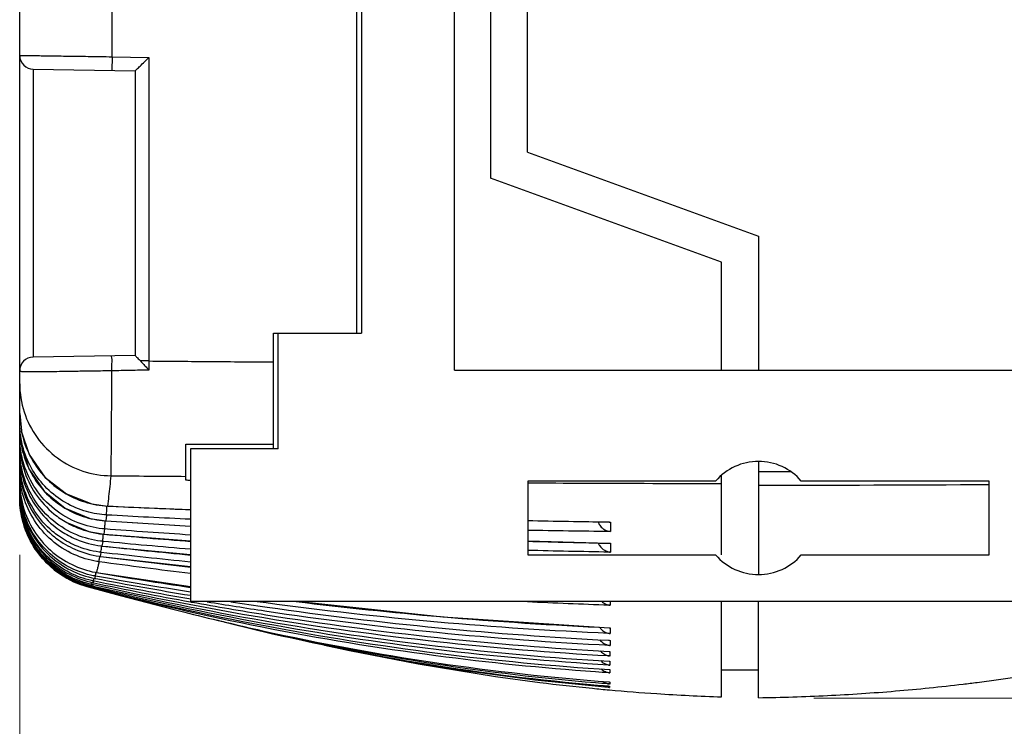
# Model space of a CAD drawing. Header units: millimetres. Extents: x 0 to 420, y 0 to 297.
# Tile 2 of 214: x 78 to 99, y 98 to 113. Entities that reach past the tile are written whole.
import ezdxf

# ---------------------------------------------------------------- set-up
doc = ezdxf.new("R2010")
doc.units = ezdxf.units.MM
doc.layers.get('Defpoints').update_dxf_attribs({"linetype": 'CONTINUOUS', "lineweight": 13})
doc.layers.add('Dimension', color=2, linetype='CONTINUOUS', lineweight=9)
doc.layers.add('Line', color=3, linetype='CONTINUOUS', lineweight=25)
doc.styles.get("Standard").update_dxf_attribs({"font": 'romans.shx'})
doc.dimstyles.new('yutana', dxfattribs={"dimtxt": 3.5, "dimasz": 3, "dimexe": 1, "dimexo": 0.6, "dimgap": 1.5, "dimtad": 1, "dimdec": 1, "dimzin": 0, "dimdsep": 46, "dimtxsty": 'Standard', "dimcen": 0, "dimadec": 0, "dimazin": 0, "dimtp": 0.01, "dimtm": 0.01, "dimtfac": 1, "dimtdec": 1, "dimtmove": 0, "dimatfit": 3, "dimfxl": 1, "dimtolj": 1, "dimtzin": 0, "dimlwd": 0, "dimlwe": 0, "dimarcsym": 0})

# ---------------------------------------------------------------- blocks, each defined once
blk = doc.blocks.new('*D5')
at = {"layer": 'Defpoints', "color": 0, "ltscale": 5}
for p in [(77.688, 102.801), (109.687, 102.801), (109.687, 78.527)]:
    blk.add_point(p, dxfattribs=at)
at = {"layer": 'Dimension', "color": 0, "lineweight": 0, "ltscale": 5}
for p, q in [((77.688, 101.601), (77.688, 76.527)), ((109.687, 101.601), (109.687, 76.527)), ((83.688, 78.527), (103.687, 78.527))]:
    blk.add_line(p, q, dxfattribs=at)
at = {"layer": 'Dimension', "color": 0, "ltscale": 5}
for points in [[(83.688, 79.527), (83.688, 77.527), (77.688, 78.527)], [(103.687, 79.527), (103.687, 77.527), (109.687, 78.527)]]:
    blk.add_solid(points, dxfattribs=at)
at = {"layer": 'Dimension', "color": 0, "ltscale": 5, "insert": (93.687, 84.027), "char_height": 5, "attachment_point": 5}
blk.add_mtext('\\A1;32.0', dxfattribs=at)
blk = doc.blocks.new('*D4')
at = {"layer": 'Defpoints', "color": 0, "ltscale": 5}
for p in [(93.687, 198.492), (128.887, 198.492), (93.687, 98.496)]:
    blk.add_point(p, dxfattribs=at)
at = {"layer": 'Dimension', "color": 0, "lineweight": 0, "ltscale": 5}
for p, q in [((94.887, 198.492), (130.887, 198.492)), ((128.887, 104.496), (128.887, 192.492)), ((94.887, 98.496), (130.887, 98.496))]:
    blk.add_line(p, q, dxfattribs=at)
at = {"layer": 'Dimension', "color": 0, "ltscale": 5}
for points in [[(127.887, 192.492), (129.887, 192.492), (128.887, 198.492)], [(127.887, 104.496), (129.887, 104.496), (128.887, 98.496)]]:
    blk.add_solid(points, dxfattribs=at)
at = {"layer": 'Dimension', "color": 0, "ltscale": 5, "insert": (123.387, 148.494), "char_height": 5, "attachment_point": 5, "rotation": 90}
blk.add_mtext('\\A1;100.0', dxfattribs=at)

msp = doc.modelspace()

# ---------------------------------------------------------------- linework, layer by layer
at = {"layer": 'Line', "color": 7, "linetype": 'Continuous'}
for p, q in [((77.688, 102.91), (77.688, 194.008)), ((85.087, 133.6), (85.087, 106.4)), ((84.987, 106.4), (84.987, 130.97)), ((87.887, 128.424), (87.887, 109.76)), ((88.688, 110.32), (88.688, 128.275)), ((87.107, 105.6), (87.107, 127.44)), ((79.687, 112.387), (79.687, 113.613)), ((79.687, 112.387), (79.682, 112.087)), ((79.687, 112.387), (80.487, 112.373)), ((80.487, 112.373), (80.487, 105.799)), ((77.982, 112.117), (80.188, 112.079)), ((77.987, 105.883), (77.987, 112.117)), ((80.188, 112.079), (80.188, 105.921)), ((88.688, 110.32), (93.687, 108.5)), ((92.887, 107.94), (87.887, 109.76)), ((93.687, 108.5), (93.687, 105.6)), ((92.887, 105.6), (92.887, 107.94)), ((83.187, 106.4), (85.087, 106.4)), ((83.187, 103.9), (83.187, 106.4)), ((83.287, 103.9), (83.287, 106.4)), ((80.188, 105.921), (77.982, 105.883)), ((80.487, 105.799), (80.302, 105.799)), ((87.107, 105.6), (100.267, 105.6)), ((77.688, 104.663), (77.724, 104.285)), ((77.688, 104.46), (77.707, 104.46)), ((77.688, 104.155), (77.705, 104.155)), ((77.688, 103.882), (77.712, 103.882)), ((81.287, 104), (83.187, 104)), ((81.287, 103.216), (81.287, 104)), ((83.287, 103.9), (81.387, 103.9)), ((81.387, 103.9), (81.387, 100.6)), ((77.688, 103.641), (77.709, 103.641)), ((77.688, 103.431), (77.706, 103.431)), ((93.687, 103.616), (93.687, 101.184)), ((92.887, 101.6), (92.887, 103.316)), ((77.688, 103.107), (77.7, 103.107)), ((77.688, 102.992), (77.697, 102.992)), ((92.76, 103.2), (88.69, 103.2)), ((88.69, 103.2), (88.69, 101.6)), ((98.685, 103.2), (94.615, 103.2)), ((98.685, 101.6), (98.685, 103.2)), ((77.688, 102.91), (77.694, 102.91)), ((79.596, 102.658), (81.387, 102.581)), ((79.597, 102.658), (79.596, 102.658)), ((79.557, 102.337), (79.573, 102.464)), ((79.516, 102.048), (79.533, 102.162)), ((79.556, 102.337), (81.387, 102.226)), ((79.557, 102.337), (79.556, 102.337)), ((88.69, 102.348), (90.456, 102.311)), ((90.456, 102.311), (90.484, 102.312)), ((90.484, 102.208), (90.483, 102.106)), ((90.484, 102.312), (90.484, 102.208)), ((79.516, 102.048), (81.387, 101.902)), ((79.516, 102.048), (79.516, 102.048)), ((79.475, 101.792), (81.387, 101.609)), ((79.476, 101.792), (79.475, 101.792)), ((79.476, 101.792), (79.492, 101.892)), ((88.69, 101.902), (90.456, 101.852)), ((90.456, 101.852), (90.482, 101.853)), ((90.482, 101.853), (90.482, 101.66)), ((79.435, 101.569), (79.452, 101.655)), ((79.435, 101.569), (81.387, 101.347)), ((79.435, 101.569), (79.435, 101.569)), ((88.69, 101.6), (92.76, 101.6)), ((94.615, 101.6), (98.685, 101.6)), ((79.314, 101.093), (79.331, 101.14)), ((79.354, 101.219), (81.387, 100.915)), ((79.355, 101.219), (79.354, 101.219)), ((79.169, 100.907), (79.174, 100.906)), ((79.197, 100.908), (79.212, 100.916)), ((79.236, 100.937), (79.252, 100.958)), ((79.275, 100.999), (79.291, 101.033)), ((81.387, 100.6), (105.987, 100.6)), ((90.477, 100.6), (90.477, 100.585)), ((90.477, 100.585), (90.477, 100.51)), ((92.887, 98.527), (92.887, 100.6)), ((93.687, 98.508), (93.687, 100.6)), ((82.252, 100.112), (83.135, 99.902)), ((90.457, 100.023), (90.475, 100.023)), ((90.475, 100.023), (90.474, 99.898)), ((90.473, 99.75), (90.472, 99.639)), ((90.471, 99.508), (90.471, 99.411)), ((90.47, 99.296), (90.469, 99.213)), ((90.468, 99.116), (90.468, 99.046)), ((93.687, 99.108), (92.887, 99.108)), ((98.423, 98.839), (99.399, 98.972)), ((90.464, 98.76), (90.463, 98.731)), ((90.465, 98.848), (90.465, 98.805))]:
    msp.add_line(p, q, dxfattribs=at)
for points in [[(77.723, 104.285), (77.896, 103.773), (78.233, 103.287), (78.698, 102.92), (79.249, 102.705), (79.596, 102.658)], [(77.725, 103.955), (77.889, 103.462), (78.218, 102.979), (78.674, 102.61), (79.215, 102.39), (79.556, 102.337)], [(78.706, 102.3), (79.182, 102.106), (79.516, 102.048)], [(79.169, 100.907), (79.864, 100.722), (81.005, 100.424), (81.237, 100.365)], [(83.691, 100.6), (86.849, 100.26), (90.457, 100.023)], [(84.285, 99.645), (84.83, 99.53), (86.32, 99.242), (87.994, 98.97), (88.952, 98.839)]]:
    msp.add_lwpolyline(points, dxfattribs=at)
for centre, radius, start, end in [((77.988, 112.417), 0.3, 179.9997, 268.9845), ((77.987, 105.583), 0.3, 91, 180), ((93.687, 102.4), 1.225, 40.7728, 139.2272), ((79.687, 102.839), 2, 180, 254.9681), ((93.687, 102.4), 1.225, 220.7728, 319.2272)]:
    msp.add_arc(centre, radius, start, end, dxfattribs=at)
for points, knots in [([(77.688, 112.417), (77.71, 112.417), (77.799, 112.415), (77.995, 112.412), (78.305, 112.408), (78.71, 112.402), (79.182, 112.395), (79.515, 112.39), (79.687, 112.387)], [0, 0, 0, 0, 0.068086, 0.267917, 0.585868, 1.000277, 1.482875, 2.00022, 2.00022, 2.00022, 2.00022]), ([(80.188, 112.079), (80.198, 112.089), (80.234, 112.125), (80.302, 112.191), (80.391, 112.278), (80.455, 112.341), (80.487, 112.373)], [0, 0, 0, 0, 0.0462163, 0.1509961, 0.2825965, 0.4206096, 0.4206096, 0.4206096, 0.4206096]), ([(79.686, 105.586), (79.685, 105.64), (79.673, 105.743), (79.701, 105.825), (79.666, 105.911), (79.681, 105.913)], [0, 0, 0, 0, 0.1608582, 0.2816404, 0.3263591, 0.3263591, 0.3263591, 0.3263591]), ([(80.188, 105.921), (80.192, 105.916), (80.209, 105.897), (80.248, 105.857), (80.282, 105.821), (80.302, 105.799)], [0, 0, 0, 0, 0.0202008, 0.0779067, 0.1677388, 0.1677388, 0.1677388, 0.1677388]), ([(80.302, 105.799), (80.322, 105.778), (80.362, 105.735), (80.424, 105.67), (80.466, 105.625), (80.487, 105.603)], [0, 0, 0, 0, 0.0856801, 0.1766113, 0.2695617, 0.2695617, 0.2695617, 0.2695617]), ([(80.487, 105.799), (80.935, 105.795), (81.835, 105.788), (82.735, 105.781), (83.187, 105.778)], [0, 0, 0, 0, 1.341815, 2.700083, 2.700083, 2.700083, 2.700083]), ([(80.487, 105.799), (80.487, 105.766), (80.487, 105.701), (80.487, 105.636), (80.487, 105.603)], [0, 0, 0, 0, 0.0980688, 0.1960415, 0.1960415, 0.1960415, 0.1960415]), ([(79.686, 105.586), (79.554, 105.584), (79.309, 105.58), (78.969, 105.575), (78.683, 105.57), (78.447, 105.567), (78.256, 105.565), (78.103, 105.563), (77.984, 105.563), (77.891, 105.563), (77.822, 105.563), (77.771, 105.565), (77.736, 105.567), (77.713, 105.569), (77.698, 105.573), (77.69, 105.577), (77.688, 105.581), (77.688, 105.583)], [0, 0, 0, 0, 0.395975, 0.735442, 1.020019, 1.253957, 1.443126, 1.593674, 1.711527, 1.802186, 1.87033, 1.919723, 1.954001, 1.976538, 1.99036, 1.998412, 2.004004, 2.004004, 2.004004, 2.004004]), ([(79.669, 103.314), (79.669, 103.344), (79.67, 103.436), (79.671, 103.619), (79.673, 103.89), (79.676, 104.237), (79.679, 104.647), (79.682, 105.104), (79.685, 105.422), (79.686, 105.586)], [0, 0, 0, 0, 0.089353, 0.274928, 0.549352, 0.901615, 1.317612, 1.780636, 2.272096, 2.272096, 2.272096, 2.272096]), ([(80.487, 105.603), (80.354, 105.6), (80.087, 105.595), (79.819, 105.589), (79.686, 105.586)], [0, 0, 0, 0, 0.4007997, 0.8016051, 0.8016051, 0.8016051, 0.8016051]), ([(77.688, 105.308), (77.688, 105.101), (77.753, 104.685), (78.039, 104.123), (78.484, 103.675), (79.045, 103.385), (79.462, 103.316), (79.669, 103.314)], [0, 0, 0, 0, 0.620183, 1.240718, 1.861823, 2.483501, 3.105538, 3.105538, 3.105538, 3.105538]), ([(77.724, 104.285), (77.732, 104.243), (77.778, 104.035), (77.922, 103.677), (78.226, 103.263), (78.625, 102.939), (79.091, 102.726), (79.428, 102.666), (79.597, 102.658)], [0, 0, 0, 0, 0.128622, 0.637036, 1.145456, 1.653507, 2.160863, 2.667939, 2.667939, 2.667939, 2.667939]), ([(77.69, 103.951), (77.698, 103.785), (77.761, 103.423), (78.005, 102.909), (78.353, 102.529), (78.609, 102.355), (78.706, 102.3)], [0, 0, 0, 0, 0.497663, 1.090369, 1.683086, 2.017365, 2.017365, 2.017365, 2.017365]), ([(79.479, 102.167), (79.299, 102.185), (78.926, 102.276), (78.419, 102.569), (78.009, 103.012), (77.777, 103.496), (77.711, 103.821), (77.698, 103.952)], [0, 0, 0, 0, 0.541956, 1.136367, 1.731089, 2.326248, 2.720001, 2.720001, 2.720001, 2.720001]), ([(77.725, 103.955), (77.732, 103.917), (77.777, 103.716), (77.916, 103.365), (78.212, 102.955), (78.602, 102.63), (79.052, 102.416), (79.375, 102.351), (79.534, 102.339)], [0, 0, 0, 0, 0.115786, 0.617217, 1.118702, 1.619917, 2.120551, 2.599062, 2.599062, 2.599062, 2.599062]), ([(79.526, 102.467), (79.374, 102.479), (79.057, 102.541), (78.611, 102.748), (78.218, 103.071), (77.918, 103.481), (77.793, 103.797), (77.751, 103.96)], [0, 0, 0, 0, 0.456417, 0.958982, 1.461723, 1.964822, 2.468381, 2.468381, 2.468381, 2.468381]), ([(78.419, 102.335), (78.268, 102.459), (78, 102.754), (77.752, 103.279), (77.692, 103.658), (77.688, 103.84)], [0, 0, 0, 0, 0.586647, 1.173613, 1.719464, 1.719464, 1.719464, 1.719464]), ([(77.688, 103.785), (77.688, 103.591), (77.745, 103.199), (77.997, 102.663), (78.261, 102.368), (78.411, 102.243)], [0, 0, 0, 0, 0.584139, 1.168535, 1.753009, 1.753009, 1.753009, 1.753009]), ([(78.4, 102.11), (78.252, 102.234), (77.992, 102.527), (77.75, 103.047), (77.692, 103.42), (77.688, 103.599)], [0, 0, 0, 0, 0.578576, 1.15737, 1.695493, 1.695493, 1.695493, 1.695493]), ([(77.688, 103.556), (77.688, 103.364), (77.744, 102.978), (77.988, 102.448), (78.246, 102.155), (78.392, 102.03)], [0, 0, 0, 0, 0.57588, 1.151999, 1.728246, 1.728246, 1.728246, 1.728246]), ([(79.36, 101.459), (79.189, 101.487), (78.836, 101.594), (78.363, 101.896), (77.983, 102.332), (77.748, 102.845), (77.692, 103.213), (77.688, 103.39)], [0, 0, 0, 0, 0.519911, 1.090321, 1.660844, 2.231496, 2.761935, 2.761935, 2.761935, 2.761935]), ([(79.597, 102.658), (79.605, 102.727), (79.622, 102.869), (79.646, 103.088), (79.661, 103.237), (79.669, 103.314)], [0, 0, 0, 0, 0.2084975, 0.4284506, 0.6598593, 0.6598593, 0.6598593, 0.6598593]), ([(79.669, 103.314), (79.938, 103.312), (80.477, 103.308), (81.017, 103.303), (81.287, 103.301)], [0, 0, 0, 0, 0.806262, 1.618503, 1.618503, 1.618503, 1.618503]), ([(77.688, 103.193), (77.688, 103.007), (77.74, 102.632), (77.972, 102.114), (78.338, 101.681), (78.801, 101.371), (79.151, 101.256), (79.325, 101.224)], [0, 0, 0, 0, 0.559522, 1.11923, 1.679125, 2.238916, 2.769969, 2.769969, 2.769969, 2.769969]), ([(79.281, 101.15), (79.116, 101.184), (78.778, 101.3), (78.327, 101.606), (77.967, 102.037), (77.745, 102.538), (77.691, 102.895), (77.688, 103.067)], [0, 0, 0, 0, 0.504794, 1.059291, 1.613811, 2.168321, 2.683558, 2.683558, 2.683558, 2.683558]), ([(77.688, 103.059), (77.688, 102.875), (77.739, 102.506), (77.964, 101.995), (78.32, 101.564), (78.78, 101.247), (79.134, 101.127), (79.314, 101.093)], [0, 0, 0, 0, 0.551444, 1.103042, 1.654835, 2.20659, 2.758562, 2.758562, 2.758562, 2.758562]), ([(92.887, 103.14), (91.896, 103.141), (90.497, 103.145), (89.097, 103.151), (88.69, 103.153)], [0, 0, 0, 0, 2.974801, 4.19797, 4.19797, 4.19797, 4.19797]), ([(77.688, 102.957), (77.688, 102.776), (77.737, 102.412), (77.956, 101.907), (78.303, 101.479), (78.751, 101.161), (79.098, 101.036), (79.275, 100.999)], [0, 0, 0, 0, 0.543434, 1.086986, 1.630731, 2.174486, 2.718317, 2.718317, 2.718317, 2.718317]), ([(79.242, 101.043), (79.08, 101.08), (78.749, 101.201), (78.31, 101.508), (77.959, 101.937), (77.743, 102.432), (77.691, 102.784), (77.688, 102.953)], [0, 0, 0, 0, 0.49713, 1.043732, 1.590324, 2.136854, 2.644592, 2.644592, 2.644592, 2.644592]), ([(77.688, 102.886), (77.688, 102.708), (77.736, 102.349), (77.948, 101.851), (78.286, 101.426), (78.723, 101.106), (79.062, 100.978), (79.236, 100.937)], [0, 0, 0, 0, 0.53546, 1.070999, 1.606718, 2.142482, 2.678218, 2.678218, 2.678218, 2.678218]), ([(79.203, 100.97), (79.045, 101.009), (78.721, 101.133), (78.292, 101.443), (77.951, 101.868), (77.742, 102.357), (77.691, 102.704), (77.688, 102.871)], [0, 0, 0, 0, 0.489518, 1.028242, 1.566931, 2.105516, 2.605796, 2.605796, 2.605796, 2.605796]), ([(77.688, 102.847), (77.688, 102.671), (77.734, 102.318), (77.941, 101.826), (78.269, 101.404), (78.695, 101.084), (79.026, 100.951), (79.197, 100.908)], [0, 0, 0, 0, 0.527527, 1.055093, 1.582817, 2.110606, 2.638303, 2.638303, 2.638303, 2.638303]), ([(79.165, 100.928), (79.01, 100.97), (78.693, 101.098), (78.275, 101.409), (77.944, 101.831), (77.74, 102.314), (77.691, 102.656), (77.688, 102.82)], [0, 0, 0, 0, 0.482011, 1.012869, 1.543675, 2.074343, 2.567201, 2.567201, 2.567201, 2.567201]), ([(79.127, 100.919), (78.975, 100.964), (78.666, 101.095), (78.259, 101.407), (77.936, 101.826), (77.738, 102.303), (77.691, 102.64), (77.688, 102.801)], [0, 0, 0, 0, 0.474608, 0.997622, 1.520575, 2.043365, 2.528846, 2.528846, 2.528846, 2.528846]), ([(79.573, 102.464), (79.566, 102.478), (79.575, 102.533), (79.572, 102.596), (79.574, 102.645), (79.574, 102.659)], [0, 0, 0, 0, 0.046348, 0.1548835, 0.194943, 0.194943, 0.194943, 0.194943]), ([(78.706, 102.3), (78.782, 102.257), (79.03, 102.138), (79.301, 102.07), (79.488, 102.051)], [0, 0, 0, 0, 0.2595228, 0.8237436, 0.8237436, 0.8237436, 0.8237436]), ([(79.533, 102.162), (79.526, 102.175), (79.537, 102.23), (79.535, 102.287), (79.536, 102.331), (79.536, 102.338)], [0, 0, 0, 0, 0.0457498, 0.1543247, 0.1761783, 0.1761783, 0.1761783, 0.1761783]), ([(90.212, 102.312), (90.221, 102.289), (90.251, 102.234), (90.296, 102.188), (90.326, 102.167)], [0, 0, 0, 0, 0.0759256, 0.1864585, 0.1864585, 0.1864585, 0.1864585]), ([(90.326, 102.167), (90.336, 102.159), (90.384, 102.129), (90.44, 102.11), (90.483, 102.106)], [0, 0, 0, 0, 0.0382295, 0.169764, 0.169764, 0.169764, 0.169764]), ([(78.488, 101.954), (78.609, 101.863), (78.902, 101.691), (79.231, 101.597), (79.414, 101.572)], [0, 0, 0, 0, 0.45469, 1.010087, 1.010087, 1.010087, 1.010087]), ([(79.412, 101.66), (79.234, 101.685), (78.921, 101.772), (78.641, 101.931), (78.527, 102.012)], [0, 0, 0, 0, 0.5401592, 0.9589789, 0.9589789, 0.9589789, 0.9589789]), ([(78.59, 102.11), (78.691, 102.044), (78.963, 101.898), (79.265, 101.818), (79.45, 101.795)], [0, 0, 0, 0, 0.3625214, 0.9218371, 0.9218371, 0.9218371, 0.9218371]), ([(79.492, 101.892), (79.485, 101.906), (79.498, 101.961), (79.497, 102.01), (79.498, 102.046)], [0, 0, 0, 0, 0.0451456, 0.1537584, 0.1537584, 0.1537584, 0.1537584]), ([(79.452, 101.655), (79.444, 101.668), (79.459, 101.72), (79.459, 101.764), (79.46, 101.796)], [0, 0, 0, 0, 0.0445357, 0.1413317, 0.1413317, 0.1413317, 0.1413317]), ([(90.216, 101.854), (90.225, 101.836), (90.259, 101.774), (90.325, 101.714), (90.385, 101.686), (90.4, 101.68)], [0, 0, 0, 0, 0.0619477, 0.2102356, 0.258512, 0.258512, 0.258512, 0.258512]), ([(79.374, 101.289), (79.38, 101.315), (79.393, 101.369), (79.405, 101.423), (79.411, 101.451)], [0, 0, 0, 0, 0.079613, 0.1661497, 0.1661497, 0.1661497, 0.1661497]), ([(79.291, 101.033), (79.28, 101.042), (79.294, 101.071), (79.299, 101.09), (79.301, 101.097)], [0, 0, 0, 0, 0.04204456, 0.06585984, 0.06585984, 0.06585984, 0.06585984]), ([(79.331, 101.14), (79.321, 101.15), (79.336, 101.184), (79.341, 101.209), (79.343, 101.223)], [0, 0, 0, 0, 0.04267413, 0.08462552, 0.08462552, 0.08462552, 0.08462552]), ([(79.252, 100.958), (79.24, 100.966), (79.252, 100.989), (79.257, 101.003), (79.258, 101.005)], [0, 0, 0, 0, 0.04141136, 0.04743289, 0.04743289, 0.04743289, 0.04743289]), ([(90.159, 99.067), (89.002, 99.149), (86.584, 99.393), (82.939, 99.992), (80.47, 100.563), (79.249, 100.886)], [0, 0, 0, 0, 3.476926, 7.285901, 11.074896, 11.074896, 11.074896, 11.074896]), ([(79.252, 100.894), (80.488, 100.582), (82.971, 100.033), (86.717, 99.438), (89.222, 99.197), (90.468, 99.116)], [0, 0, 0, 0, 3.825445, 7.623542, 11.37066, 11.37066, 11.37066, 11.37066]), ([(90.445, 99.214), (89.196, 99.29), (86.69, 99.516), (82.954, 100.081), (80.482, 100.607), (79.255, 100.906)], [0, 0, 0, 0, 3.75381, 7.542414, 11.330508, 11.330508, 11.330508, 11.330508]), ([(79.281, 100.927), (80.513, 100.642), (82.99, 100.138), (86.719, 99.594), (89.213, 99.372), (90.453, 99.297)], [0, 0, 0, 0, 3.795246, 7.576759, 11.302031, 11.302031, 11.302031, 11.302031]), ([(90.445, 99.412), (89.198, 99.48), (86.699, 99.686), (82.974, 100.2), (80.509, 100.679), (79.287, 100.95)], [0, 0, 0, 0, 3.747559, 7.519149, 11.275314, 11.275314, 11.275314, 11.275314]), ([(81.425, 100.577), (81.954, 100.481), (83.721, 100.18), (86.728, 99.779), (89.215, 99.577), (90.453, 99.509)], [0, 0, 0, 0, 1.614382, 5.375891, 9.096611, 9.096611, 9.096611, 9.096611]), ([(90.472, 99.639), (89.22, 99.701), (86.722, 99.885), (83.817, 100.248), (82.166, 100.51), (81.75, 100.579)], [0, 0, 0, 0, 3.760518, 7.512638, 8.776978, 8.776978, 8.776978, 8.776978]), ([(82.262, 100.586), (82.522, 100.546), (84.017, 100.324), (86.739, 99.996), (89.21, 99.814), (90.437, 99.752)], [0, 0, 0, 0, 0.7907, 4.533127, 8.220659, 8.220659, 8.220659, 8.220659]), ([(90.449, 99.9), (89.209, 99.954), (86.728, 100.118), (84.17, 100.403), (82.85, 100.583), (82.763, 100.595)], [0, 0, 0, 0, 3.723257, 7.456457, 7.719412, 7.719412, 7.719412, 7.719412]), ([(90.287, 100.599), (90.288, 100.598), (90.316, 100.572), (90.36, 100.542), (90.407, 100.525), (90.419, 100.521)], [0, 0, 0, 0, 0.0058814, 0.114585, 0.154675, 0.154675, 0.154675, 0.154675]), ([(81.236, 100.365), (81.804, 100.221), (83.618, 99.79), (86.683, 99.224), (89.2, 98.944), (90.446, 98.849)], [0, 0, 0, 0, 1.755157, 5.594278, 9.343223, 9.343223, 9.343223, 9.343223]), ([(90.154, 98.83), (88.994, 98.925), (86.561, 99.211), (83.935, 99.713), (82.469, 100.059), (82.252, 100.112)], [0, 0, 0, 0, 3.491321, 7.342288, 8.01147, 8.01147, 8.01147, 8.01147]), ([(90.245, 100.034), (90.258, 100.015), (90.296, 99.971), (90.36, 99.929), (90.41, 99.911), (90.426, 99.907)], [0, 0, 0, 0, 0.0663282, 0.1740524, 0.2249174, 0.2249174, 0.2249174, 0.2249174]), ([(83.135, 99.902), (84.318, 99.628), (86.739, 99.155), (89.189, 98.863), (90.434, 98.762)], [0, 0, 0, 0, 3.644663, 7.392821, 7.392821, 7.392821, 7.392821]), ([(90.152, 98.758), (88.989, 98.86), (87.024, 99.107), (85.079, 99.474), (84.285, 99.645)], [0, 0, 0, 0, 3.501615, 5.935673, 5.935673, 5.935673, 5.935673]), ([(90.253, 99.762), (90.263, 99.749), (90.299, 99.709), (90.364, 99.666), (90.421, 99.648), (90.445, 99.643)], [0, 0, 0, 0, 0.0516468, 0.1588806, 0.2304572, 0.2304572, 0.2304572, 0.2304572]), ([(90.262, 99.521), (90.269, 99.512), (90.302, 99.478), (90.364, 99.436), (90.422, 99.418), (90.447, 99.414)], [0, 0, 0, 0, 0.0356709, 0.1424136, 0.2176561, 0.2176561, 0.2176561, 0.2176561]), ([(90.271, 99.312), (90.276, 99.307), (90.305, 99.277), (90.363, 99.238), (90.423, 99.22), (90.449, 99.216)], [0, 0, 0, 0, 0.0196642, 0.1259151, 0.2048132, 0.2048132, 0.2048132, 0.2048132]), ([(90.281, 99.134), (90.282, 99.133), (90.308, 99.107), (90.362, 99.071), (90.423, 99.053), (90.451, 99.048)], [0, 0, 0, 0, 0.0037435, 0.1095013, 0.1920452, 0.1920452, 0.1920452, 0.1920452]), ([(88.952, 98.839), (89.331, 98.792), (89.833, 98.735), (90.336, 98.688), (90.458, 98.677)], [0, 0, 0, 0, 1.148028, 1.515616, 1.515616, 1.515616, 1.515616]), ([(90.318, 98.86), (90.325, 98.855), (90.366, 98.828), (90.413, 98.812), (90.452, 98.807)], [0, 0, 0, 0, 0.0267915, 0.1453567, 0.1453567, 0.1453567, 0.1453567]), ([(90.334, 98.774), (90.335, 98.773), (90.365, 98.755), (90.398, 98.743), (90.43, 98.736)], [0, 0, 0, 0, 0.0066204, 0.103816, 0.103816, 0.103816, 0.103816]), ([(93.687, 98.508), (94.185, 98.515), (95.175, 98.547), (96.652, 98.645), (97.733, 98.755), (98.321, 98.827), (98.423, 98.839)], [0, 0, 0, 0, 1.491784, 2.970712, 4.441568, 4.74955, 4.74955, 4.74955, 4.74955]), ([(90.458, 98.677), (90.8, 98.646), (91.609, 98.583), (92.419, 98.543), (92.887, 98.527)], [0, 0, 0, 0, 1.027807, 2.433864, 2.433864, 2.433864, 2.433864])]:
    msp.add_open_spline(points, degree=3, knots=knots, dxfattribs=at)
for points in [[(77.688, 104.339), (77.688, 104.32), (77.688, 104.301), (77.688, 104.282)], [(77.688, 104.424), (77.688, 104.436), (77.688, 104.448), (77.688, 104.46)], [(77.695, 104.282), (77.691, 104.329), (77.689, 104.376), (77.688, 104.424)], [(77.688, 104.282), (77.691, 104.172), (77.704, 104.062), (77.725, 103.955)], [(77.751, 103.96), (77.724, 104.065), (77.705, 104.173), (77.695, 104.282)], [(77.688, 104.112), (77.688, 104.126), (77.688, 104.141), (77.688, 104.155)], [(77.698, 103.952), (77.692, 104.005), (77.689, 104.059), (77.688, 104.112)], [(77.688, 104.046), (77.688, 104.014), (77.688, 103.982), (77.69, 103.951)], [(77.688, 103.84), (77.688, 103.854), (77.688, 103.868), (77.688, 103.882)], [(77.688, 103.599), (77.688, 103.613), (77.688, 103.627), (77.688, 103.641)], [(77.688, 103.39), (77.688, 103.404), (77.688, 103.417), (77.688, 103.431)], [(81.387, 103.214), (81.354, 103.215), (81.321, 103.215), (81.287, 103.216)], [(93.687, 103.409), (93.918, 103.409), (94.148, 103.409), (94.378, 103.409)], [(77.688, 103.067), (77.688, 103.08), (77.688, 103.094), (77.688, 103.107)], [(77.688, 102.953), (77.688, 102.966), (77.688, 102.979), (77.688, 102.992)], [(93.687, 103.11), (95.354, 103.111), (97.02, 103.116), (98.686, 103.125)], [(77.688, 102.871), (77.688, 102.884), (77.688, 102.897), (77.688, 102.91)], [(77.688, 102.82), (77.688, 102.833), (77.688, 102.846), (77.688, 102.858)], [(77.688, 102.801), (77.688, 102.814), (77.688, 102.826), (77.688, 102.839)], [(79.597, 102.658), (80.194, 102.63), (80.79, 102.603), (81.387, 102.578)], [(79.573, 102.464), (79.557, 102.465), (79.542, 102.466), (79.526, 102.467)], [(81.387, 102.371), (80.782, 102.399), (80.178, 102.43), (79.573, 102.464)], [(78.411, 102.243), (78.468, 102.196), (78.528, 102.151), (78.59, 102.11)], [(78.922, 102.034), (78.741, 102.109), (78.57, 102.211), (78.419, 102.335)], [(79.516, 102.163), (79.504, 102.164), (79.491, 102.165), (79.479, 102.167)], [(79.533, 102.162), (79.527, 102.162), (79.522, 102.163), (79.516, 102.163)], [(81.387, 102.031), (80.769, 102.071), (80.15, 102.115), (79.533, 102.162)], [(79.534, 102.339), (79.542, 102.338), (79.549, 102.338), (79.557, 102.337)], [(79.557, 102.337), (80.167, 102.296), (80.777, 102.257), (81.387, 102.22)], [(88.69, 102.345), (89.278, 102.333), (89.867, 102.322), (90.456, 102.313)], [(90.456, 102.313), (90.465, 102.313), (90.474, 102.312), (90.484, 102.312)], [(78.392, 102.03), (78.423, 102.004), (78.455, 101.979), (78.488, 101.954)], [(78.527, 102.012), (78.483, 102.043), (78.441, 102.076), (78.4, 102.11)], [(79.439, 101.898), (79.262, 101.92), (79.087, 101.966), (78.922, 102.034)], [(79.488, 102.051), (79.497, 102.05), (79.507, 102.049), (79.516, 102.048)], [(79.516, 102.048), (80.139, 101.994), (80.763, 101.942), (81.387, 101.894)], [(90.452, 102.106), (89.864, 102.113), (89.277, 102.121), (88.69, 102.132)], [(90.483, 102.106), (90.473, 102.106), (90.462, 102.106), (90.452, 102.106)], [(79.467, 101.895), (79.457, 101.896), (79.448, 101.897), (79.439, 101.898)], [(79.45, 101.795), (79.459, 101.794), (79.467, 101.793), (79.476, 101.792)], [(79.492, 101.892), (79.484, 101.893), (79.475, 101.894), (79.467, 101.895)], [(79.476, 101.792), (80.112, 101.723), (80.749, 101.659), (81.386, 101.598)], [(81.387, 101.722), (80.755, 101.775), (80.123, 101.831), (79.492, 101.892)], [(88.69, 101.897), (89.278, 101.88), (89.867, 101.866), (90.456, 101.853)], [(90.456, 101.853), (90.465, 101.853), (90.474, 101.853), (90.482, 101.853)], [(79.43, 101.658), (79.424, 101.659), (79.418, 101.66), (79.412, 101.66)], [(79.412, 101.495), (79.418, 101.52), (79.421, 101.547), (79.422, 101.573)], [(79.414, 101.572), (79.421, 101.571), (79.428, 101.57), (79.435, 101.569)], [(79.452, 101.655), (79.444, 101.656), (79.437, 101.657), (79.43, 101.658)], [(79.435, 101.569), (80.085, 101.485), (80.735, 101.407), (81.386, 101.334)], [(81.386, 101.444), (80.741, 101.509), (80.096, 101.58), (79.452, 101.655)], [(90.451, 101.661), (89.865, 101.67), (89.278, 101.683), (88.692, 101.698)], [(90.4, 101.68), (90.426, 101.67), (90.454, 101.663), (90.482, 101.66)], [(90.482, 101.66), (90.471, 101.66), (90.461, 101.66), (90.451, 101.661)], [(79.354, 101.219), (79.361, 101.242), (79.367, 101.266), (79.374, 101.289)], [(79.379, 101.456), (79.372, 101.457), (79.366, 101.458), (79.36, 101.459)], [(79.411, 101.451), (79.4, 101.453), (79.389, 101.454), (79.379, 101.456)], [(79.411, 101.451), (79.403, 101.463), (79.409, 101.481), (79.412, 101.495)], [(81.386, 101.197), (80.727, 101.276), (80.069, 101.36), (79.411, 101.451)], [(79.31, 101.144), (79.3, 101.146), (79.291, 101.147), (79.281, 101.15)], [(79.331, 101.14), (79.324, 101.141), (79.317, 101.142), (79.31, 101.144)], [(79.314, 101.093), (79.321, 101.092), (79.327, 101.09), (79.333, 101.089)], [(79.325, 101.224), (79.335, 101.222), (79.345, 101.221), (79.354, 101.219)], [(81.384, 100.796), (80.698, 100.902), (80.014, 101.017), (79.331, 101.14)], [(79.333, 101.089), (80.015, 100.96), (80.699, 100.838), (81.384, 100.725)], [(79.354, 101.219), (80.03, 101.104), (80.707, 100.997), (81.385, 100.897)], [(79.174, 100.906), (79.158, 100.91), (79.142, 100.915), (79.127, 100.919)], [(79.212, 100.916), (79.196, 100.92), (79.181, 100.924), (79.165, 100.928)], [(79.174, 100.906), (79.169, 100.907), (79.167, 100.914), (79.168, 100.918)], [(79.195, 100.9), (79.188, 100.902), (79.181, 100.904), (79.174, 100.906)], [(79.225, 100.892), (79.215, 100.895), (79.205, 100.898), (79.195, 100.9)], [(79.197, 100.908), (79.207, 100.906), (79.217, 100.903), (79.228, 100.9)], [(79.252, 100.958), (79.235, 100.962), (79.219, 100.966), (79.203, 100.97)], [(79.212, 100.916), (79.203, 100.92), (79.209, 100.937), (79.213, 100.946)], [(79.23, 100.912), (79.224, 100.913), (79.218, 100.915), (79.212, 100.916)], [(79.249, 100.886), (79.241, 100.888), (79.233, 100.89), (79.225, 100.892)], [(79.228, 100.9), (79.236, 100.898), (79.244, 100.896), (79.252, 100.894)], [(79.255, 100.906), (79.247, 100.908), (79.239, 100.91), (79.23, 100.912)], [(79.236, 100.937), (79.244, 100.935), (79.253, 100.933), (79.261, 100.931)], [(79.291, 101.033), (79.274, 101.036), (79.258, 101.04), (79.242, 101.043)], [(79.287, 100.95), (79.275, 100.953), (79.263, 100.956), (79.252, 100.958)], [(79.261, 100.931), (79.268, 100.93), (79.274, 100.928), (79.281, 100.927)], [(79.275, 100.999), (79.282, 100.997), (79.289, 100.996), (79.296, 100.994)], [(79.311, 101.029), (79.304, 101.03), (79.298, 101.032), (79.291, 101.033)], [(79.296, 100.994), (79.99, 100.848), (80.687, 100.711), (81.385, 100.584)], [(81.395, 100.64), (80.698, 100.76), (80.004, 100.889), (79.311, 101.029)], [(81.385, 100.584), (81.398, 100.582), (81.411, 100.579), (81.425, 100.577)], [(83.675, 100.59), (84.716, 100.463), (85.759, 100.355), (86.804, 100.264)], [(90.449, 100.511), (89.86, 100.53), (89.271, 100.555), (88.682, 100.584)], [(90.419, 100.521), (90.438, 100.516), (90.458, 100.512), (90.477, 100.51)], [(90.477, 100.51), (90.468, 100.51), (90.458, 100.511), (90.449, 100.511)], [(86.804, 100.264), (88.02, 100.159), (89.238, 100.079), (90.457, 100.024)], [(82.252, 100.112), (82.152, 100.137), (82.051, 100.161), (81.95, 100.187)], [(90.457, 100.024), (90.463, 100.023), (90.469, 100.023), (90.475, 100.023)], [(82.994, 99.935), (83.041, 99.924), (83.088, 99.913), (83.135, 99.902)], [(84.285, 99.645), (83.973, 99.712), (83.662, 99.782), (83.351, 99.855)], [(90.426, 99.907), (90.442, 99.903), (90.458, 99.9), (90.474, 99.898)], [(90.474, 99.898), (90.466, 99.899), (90.457, 99.899), (90.449, 99.9)], [(90.437, 99.752), (90.449, 99.751), (90.461, 99.75), (90.473, 99.75)], [(90.445, 99.643), (90.454, 99.641), (90.463, 99.64), (90.472, 99.639)], [(90.471, 99.411), (90.462, 99.411), (90.454, 99.412), (90.445, 99.412)], [(90.447, 99.414), (90.455, 99.412), (90.463, 99.411), (90.471, 99.411)], [(90.453, 99.509), (90.459, 99.508), (90.465, 99.508), (90.471, 99.508)], [(90.469, 99.213), (90.461, 99.214), (90.453, 99.214), (90.445, 99.214)], [(90.449, 99.216), (90.456, 99.215), (90.462, 99.214), (90.469, 99.213)], [(90.453, 99.297), (90.459, 99.297), (90.464, 99.297), (90.47, 99.296)], [(90.446, 99.048), (90.35, 99.054), (90.254, 99.061), (90.159, 99.067)], [(90.468, 99.046), (90.46, 99.047), (90.453, 99.047), (90.446, 99.048)], [(90.451, 99.048), (90.456, 99.048), (90.462, 99.047), (90.468, 99.046)], [(90.43, 98.734), (90.337, 98.741), (90.244, 98.749), (90.152, 98.758)], [(90.44, 98.807), (90.345, 98.815), (90.249, 98.822), (90.154, 98.83)], [(90.43, 98.736), (90.434, 98.735), (90.438, 98.735), (90.442, 98.734)], [(90.463, 98.731), (90.452, 98.732), (90.441, 98.733), (90.43, 98.734)], [(90.434, 98.762), (90.444, 98.762), (90.454, 98.761), (90.464, 98.76)], [(90.465, 98.805), (90.456, 98.806), (90.448, 98.807), (90.44, 98.807)], [(90.442, 98.734), (90.449, 98.733), (90.456, 98.732), (90.463, 98.731)], [(90.446, 98.849), (90.452, 98.849), (90.459, 98.848), (90.465, 98.848)], [(90.452, 98.807), (90.456, 98.806), (90.461, 98.806), (90.465, 98.805)]]:
    msp.add_open_spline(points, degree=3, dxfattribs=at)

# ---------------------------------------------------------------- dimensions: what is measured, and where the dimension line sits
at = {"layer": 'Dimension', "color": 7}
dim = msp.add_linear_dim(base=(128.887, 198.492), p1=(93.687, 98.496), p2=(93.687, 198.492), angle=90, dimstyle='yutana', override={"dimscale": 2, "dimtxt": 2.5, "dimasz": 3}, dxfattribs=at)
dim.commit()
dim.dimension.update_dxf_attribs({"geometry": '*D4', "text_midpoint": (123.387, 148.494)})
dim = msp.add_linear_dim(base=(109.687, 78.527), p1=(77.688, 102.801), p2=(109.687, 102.801), dimstyle='yutana', override={"dimscale": 2, "dimtxt": 2.5, "dimasz": 3}, dxfattribs=at)
dim.commit()
dim.dimension.update_dxf_attribs({"geometry": '*D5', "text_midpoint": (93.687, 84.027)})

doc.saveas('drawing.dxf')
